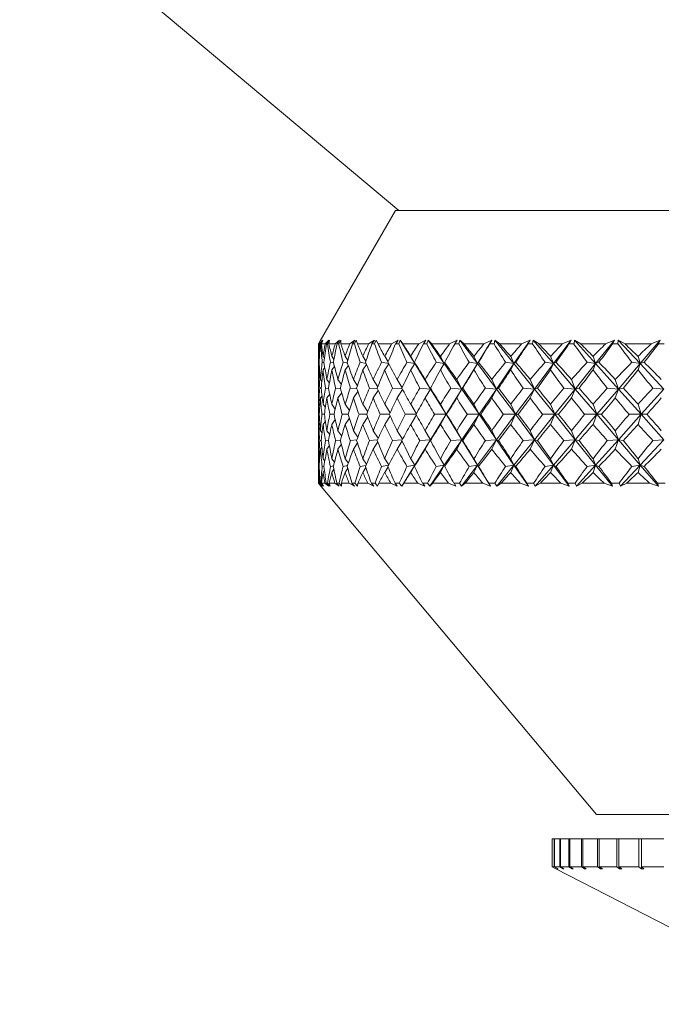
# Model space of a CAD drawing. Header units: inches. Extents: x -4.2 to 22.3, y -10.2 to 17.4.
# Tile 25 of 121: x 11.3 to 12.2, y -3.3 to -1.9. Entities that reach past the tile are written whole.
import ezdxf

# ---------------------------------------------------------------- set-up
doc = ezdxf.new("R2010")
doc.units = ezdxf.units.IN
doc.header["$MEASUREMENT"] = 0

msp = doc.modelspace()

# ---------------------------------------------------------------- linework, layer by layer
at = {"color": 7, "linetype": 'Continuous', "lineweight": 15}
for p, q in [((11.2927, -1.713), (11.8237, -2.1585)), ((11.8192, -2.1585), (11.7137, -2.3412)), ((11.8192, -2.1585), (13.1678, -2.1585)), ((11.7112, -2.3455), (11.7125, -2.3434)), ((11.7113, -2.3455), (11.7137, -2.3413)), ((11.7128, -2.3455), (11.7169, -2.34)), ((11.7136, -2.3455), (11.7169, -2.34)), ((11.7143, -2.3455), (11.7174, -2.34)), ((11.7154, -2.3455), (11.7174, -2.34)), ((11.7205, -2.3455), (11.7257, -2.34)), ((11.7224, -2.3455), (11.7257, -2.34)), ((11.7238, -2.3455), (11.7267, -2.34)), ((11.7259, -2.3455), (11.7267, -2.34)), ((11.7346, -2.3455), (11.7408, -2.34)), ((11.7374, -2.3455), (11.7408, -2.34)), ((11.7396, -2.3455), (11.7424, -2.34)), ((11.7427, -2.3455), (11.7424, -2.34)), ((11.755, -2.3455), (11.7622, -2.34)), ((11.7588, -2.3455), (11.7622, -2.34)), ((11.7617, -2.3455), (11.7642, -2.34)), ((11.7658, -2.3455), (11.7642, -2.34)), ((11.7814, -2.3455), (11.7896, -2.34)), ((11.7862, -2.3455), (11.7896, -2.34)), ((11.7898, -2.3455), (11.7921, -2.34)), ((11.7948, -2.3455), (11.7921, -2.34)), ((11.8137, -2.3455), (11.8227, -2.34)), ((11.8194, -2.3455), (11.8227, -2.34)), ((11.8237, -2.3455), (11.8258, -2.34)), ((11.8296, -2.3455), (11.8258, -2.34)), ((11.8461, -2.3729), (11.8258, -2.34)), ((11.8516, -2.3455), (11.8615, -2.34)), ((11.8582, -2.3455), (11.8615, -2.34)), ((11.8631, -2.3455), (11.8649, -2.34)), ((11.8698, -2.3455), (11.8649, -2.34)), ((11.8875, -2.3729), (11.8649, -2.34)), ((11.8949, -2.3455), (11.9054, -2.34)), ((11.9022, -2.3455), (11.9054, -2.34)), ((11.9077, -2.3455), (11.9093, -2.34)), ((11.9153, -2.3455), (11.9093, -2.34)), ((11.9339, -2.3729), (11.9093, -2.34)), ((11.9339, -2.3729), (11.9543, -2.34)), ((11.9431, -2.3455), (11.9543, -2.34)), ((11.9512, -2.3455), (11.9543, -2.34)), ((11.9572, -2.3455), (11.9585, -2.34)), ((11.9655, -2.3455), (11.9585, -2.34)), ((11.985, -2.3729), (11.9585, -2.34)), ((11.985, -2.3729), (12.0076, -2.34)), ((11.9958, -2.3455), (12.0076, -2.34)), ((12.0046, -2.3455), (12.0076, -2.34)), ((12.0112, -2.3455), (12.0122, -2.34)), ((12.0202, -2.3455), (12.0122, -2.34)), ((12.0403, -2.3729), (12.0122, -2.34)), ((12.0403, -2.3729), (12.065, -2.34)), ((12.0527, -2.3455), (12.065, -2.34)), ((12.0622, -2.3455), (12.065, -2.34)), ((12.0692, -2.3455), (12.0699, -2.34)), ((12.0788, -2.3455), (12.0699, -2.34)), ((12.0995, -2.3729), (12.0699, -2.34)), ((12.0995, -2.3729), (12.1259, -2.34)), ((12.1134, -2.3455), (12.1259, -2.34)), ((12.1233, -2.3455), (12.1259, -2.34)), ((12.1307, -2.3455), (12.1312, -2.34)), ((12.1408, -2.3455), (12.1312, -2.34)), ((12.1619, -2.3729), (12.1312, -2.34)), ((12.1619, -2.3729), (12.19, -2.34)), ((12.1772, -2.3455), (12.19, -2.34)), ((12.1876, -2.3455), (12.19, -2.34)), ((11.7112, -2.3474), (11.7112, -2.3897)), ((11.7128, -2.3455), (11.7113, -2.3455)), ((11.7143, -2.3455), (11.7136, -2.3455)), ((11.7205, -2.3455), (11.7154, -2.3455)), ((11.7238, -2.3455), (11.7224, -2.3455)), ((11.7346, -2.3455), (11.7259, -2.3455)), ((11.7396, -2.3455), (11.7374, -2.3455)), ((11.755, -2.3455), (11.7427, -2.3455)), ((11.7617, -2.3455), (11.7588, -2.3455)), ((11.7814, -2.3455), (11.7658, -2.3455)), ((11.7898, -2.3455), (11.7862, -2.3455)), ((11.8137, -2.3455), (11.7948, -2.3455)), ((11.8237, -2.3455), (11.8194, -2.3455)), ((11.8516, -2.3455), (11.8296, -2.3455)), ((11.8631, -2.3455), (11.8582, -2.3455)), ((11.8949, -2.3455), (11.8698, -2.3455)), ((11.9077, -2.3455), (11.9022, -2.3455)), ((11.9431, -2.3455), (11.9153, -2.3455)), ((11.9572, -2.3455), (11.9512, -2.3455)), ((11.9958, -2.3455), (11.9655, -2.3455)), ((12.0112, -2.3455), (12.0046, -2.3455)), ((12.0527, -2.3455), (12.0202, -2.3455)), ((12.0692, -2.3455), (12.0622, -2.3455)), ((12.1134, -2.3455), (12.0788, -2.3455)), ((12.1307, -2.3455), (12.1233, -2.3455)), ((12.1772, -2.3455), (12.1408, -2.3455)), ((12.1953, -2.3455), (12.1876, -2.3455)), ((11.7122, -2.3713), (11.7115, -2.3711)), ((11.7126, -2.3639), (11.7118, -2.3627)), ((11.7191, -2.3717), (11.7166, -2.3711)), ((11.7197, -2.3657), (11.7177, -2.3627)), ((11.7324, -2.372), (11.728, -2.3711)), ((11.7329, -2.3672), (11.73, -2.3627)), ((11.752, -2.3723), (11.7458, -2.3711)), ((11.7523, -2.3685), (11.7486, -2.3627)), ((11.7777, -2.3726), (11.7697, -2.3711)), ((11.7776, -2.3697), (11.7733, -2.3627)), ((11.8095, -2.3728), (11.7996, -2.3711)), ((11.8087, -2.3707), (11.804, -2.3627)), ((11.8461, -2.3729), (11.8352, -2.3711)), ((11.8461, -2.3729), (11.8404, -2.3627)), ((11.8461, -2.3729), (11.8456, -2.3711)), ((11.8875, -2.3729), (11.8763, -2.3711)), ((11.8875, -2.3729), (11.8822, -2.3627)), ((11.8875, -2.3729), (11.8881, -2.3711)), ((11.9339, -2.3729), (11.9225, -2.3711)), ((11.9339, -2.3729), (11.929, -2.3627)), ((11.9339, -2.3729), (11.9356, -2.3711)), ((11.985, -2.3729), (11.9734, -2.3711)), ((11.985, -2.3729), (11.9805, -2.3627)), ((11.985, -2.3729), (11.9877, -2.3711)), ((12.0403, -2.3729), (12.0287, -2.3711)), ((12.0403, -2.3729), (12.0363, -2.3627)), ((12.0403, -2.3729), (12.044, -2.3711)), ((12.0995, -2.3729), (12.0878, -2.3711)), ((12.0995, -2.3729), (12.0959, -2.3627)), ((12.0995, -2.3729), (12.1041, -2.3711)), ((12.1619, -2.3729), (12.1503, -2.3711)), ((12.1619, -2.3729), (12.1589, -2.3627)), ((12.1619, -2.3729), (12.1675, -2.3711)), ((11.7128, -2.3806), (11.7118, -2.3819)), ((11.7202, -2.3786), (11.7177, -2.3819)), ((11.7336, -2.377), (11.73, -2.3819)), ((11.7531, -2.3756), (11.7486, -2.3819)), ((11.7786, -2.3744), (11.7733, -2.3819)), ((11.8097, -2.3734), (11.804, -2.3819)), ((11.8461, -2.3729), (11.8404, -2.3819)), ((11.8681, -2.4086), (11.8461, -2.3729)), ((11.8875, -2.3729), (11.8822, -2.3819)), ((11.9119, -2.4086), (11.8875, -2.3729)), ((11.9119, -2.4086), (11.9339, -2.3729)), ((11.9339, -2.3729), (11.929, -2.3819)), ((11.9606, -2.4086), (11.9339, -2.3729)), ((11.9606, -2.4086), (11.985, -2.3729)), ((11.985, -2.3729), (11.9805, -2.3819)), ((12.0137, -2.4086), (11.985, -2.3729)), ((12.0137, -2.4086), (12.0403, -2.3729)), ((12.0403, -2.3729), (12.0363, -2.3819)), ((12.0708, -2.4086), (12.0403, -2.3729)), ((12.0708, -2.4086), (12.0995, -2.3729)), ((12.0995, -2.3729), (12.0959, -2.3819)), ((12.1314, -2.4086), (12.0995, -2.3729)), ((12.1314, -2.4086), (12.1619, -2.3729)), ((12.1619, -2.3729), (12.1589, -2.3819)), ((12.1951, -2.4086), (12.1619, -2.3729)), ((11.7114, -2.3954), (11.7113, -2.3951)), ((11.716, -2.3981), (11.714, -2.3951)), ((11.7266, -2.4004), (11.7231, -2.3951)), ((11.7433, -2.4023), (11.7385, -2.3951)), ((11.7659, -2.4039), (11.7602, -2.3951)), ((11.7943, -2.4054), (11.7879, -2.3951)), ((11.8284, -2.4068), (11.8215, -2.3951)), ((11.8681, -2.4086), (11.8606, -2.3951)), ((11.9119, -2.4086), (11.905, -2.3951)), ((11.9606, -2.4086), (11.9542, -2.3951)), ((12.0137, -2.4086), (12.0079, -2.3951)), ((12.0708, -2.4086), (12.0657, -2.3951)), ((12.1314, -2.4086), (12.127, -2.3951)), ((11.7151, -2.4076), (11.713, -2.4073)), ((11.7255, -2.4078), (11.721, -2.4073)), ((11.7422, -2.408), (11.7353, -2.4073)), ((11.7651, -2.4082), (11.7559, -2.4073)), ((11.7665, -2.412), (11.7602, -2.4211)), ((11.794, -2.4084), (11.7825, -2.4073)), ((11.795, -2.4105), (11.7879, -2.4211)), ((11.8287, -2.4085), (11.8151, -2.4073)), ((11.8291, -2.4091), (11.8215, -2.4211)), ((11.8681, -2.4086), (11.8532, -2.4073)), ((11.8681, -2.4086), (11.8606, -2.4211)), ((11.8681, -2.4086), (11.8682, -2.4073)), ((11.89, -2.444), (11.8681, -2.4086)), ((11.89, -2.444), (11.9119, -2.4086)), ((11.9119, -2.4086), (11.8966, -2.4073)), ((11.9119, -2.4086), (11.905, -2.4211)), ((11.9119, -2.4086), (11.9134, -2.4073)), ((11.9363, -2.444), (11.9119, -2.4086)), ((11.9363, -2.444), (11.9606, -2.4086)), ((11.9606, -2.4086), (11.945, -2.4073)), ((11.9606, -2.4086), (11.9542, -2.4211)), ((11.9606, -2.4086), (11.9635, -2.4073)), ((11.9871, -2.444), (11.9606, -2.4086)), ((11.9871, -2.444), (12.0137, -2.4086)), ((12.0137, -2.4086), (11.998, -2.4073)), ((12.0137, -2.4086), (12.0079, -2.4211)), ((12.0137, -2.4086), (12.018, -2.4073)), ((12.0422, -2.444), (12.0137, -2.4086)), ((12.0422, -2.444), (12.0708, -2.4086)), ((12.0708, -2.4086), (12.055, -2.4073)), ((12.0708, -2.4086), (12.0657, -2.4211)), ((12.0708, -2.4086), (12.0764, -2.4073)), ((12.1011, -2.444), (12.0708, -2.4086)), ((12.1011, -2.444), (12.1314, -2.4086)), ((12.1314, -2.4086), (12.1158, -2.4073)), ((12.1314, -2.4086), (12.127, -2.4211)), ((12.1314, -2.4086), (12.1384, -2.4073)), ((12.1633, -2.444), (12.1314, -2.4086)), ((12.1633, -2.444), (12.1951, -2.4086)), ((12.1951, -2.4086), (12.1797, -2.4073)), ((11.7115, -2.4208), (11.7113, -2.4211)), ((11.7163, -2.418), (11.714, -2.4211)), ((11.727, -2.4156), (11.7231, -2.4211)), ((11.7438, -2.4137), (11.7385, -2.4211)), ((11.7112, -2.4273), (11.7112, -2.4608)), ((11.7132, -2.4319), (11.7118, -2.4299)), ((11.721, -2.4346), (11.7177, -2.4299)), ((11.7348, -2.4368), (11.73, -2.4299)), ((11.7546, -2.4388), (11.7486, -2.4299)), ((11.7802, -2.4405), (11.7733, -2.4299)), ((11.8116, -2.442), (11.804, -2.4299)), ((11.8484, -2.4434), (11.8404, -2.4299)), ((11.89, -2.444), (11.8822, -2.4299)), ((11.9363, -2.444), (11.929, -2.4299)), ((11.9871, -2.444), (11.9805, -2.4299)), ((12.0422, -2.444), (12.0363, -2.4299)), ((12.1011, -2.444), (12.0959, -2.4299)), ((12.1633, -2.444), (12.1589, -2.4299)), ((11.7124, -2.444), (11.7114, -2.444)), ((11.7196, -2.444), (11.7161, -2.444)), ((11.721, -2.4535), (11.7177, -2.4582)), ((11.7331, -2.444), (11.7271, -2.444)), ((11.7348, -2.4513), (11.73, -2.4582)), ((11.7529, -2.444), (11.7445, -2.444)), ((11.7546, -2.4493), (11.7486, -2.4582)), ((11.7788, -2.444), (11.7681, -2.444)), ((11.7802, -2.4476), (11.7733, -2.4582)), ((11.8107, -2.444), (11.7976, -2.444)), ((11.8116, -2.446), (11.804, -2.4582)), ((11.8481, -2.444), (11.8329, -2.444)), ((11.8484, -2.4446), (11.8404, -2.4582)), ((11.8681, -2.4795), (11.89, -2.444)), ((11.89, -2.444), (11.8736, -2.444)), ((11.89, -2.444), (11.8822, -2.4582)), ((11.89, -2.444), (11.8909, -2.444)), ((11.9119, -2.4795), (11.89, -2.444)), ((11.9119, -2.4795), (11.9363, -2.444)), ((11.9363, -2.444), (11.9195, -2.444)), ((11.9363, -2.444), (11.929, -2.4582)), ((11.9363, -2.444), (11.9387, -2.444)), ((11.9606, -2.4795), (11.9363, -2.444)), ((11.9606, -2.4795), (11.9871, -2.444)), ((11.9871, -2.444), (11.9701, -2.444)), ((11.9871, -2.444), (11.9805, -2.4582)), ((11.9871, -2.444), (11.991, -2.444)), ((12.0137, -2.4795), (11.9871, -2.444)), ((12.0137, -2.4795), (12.0422, -2.444)), ((12.0422, -2.444), (12.0251, -2.444)), ((12.0422, -2.444), (12.0363, -2.4582)), ((12.0422, -2.444), (12.0476, -2.444)), ((12.0708, -2.4795), (12.0422, -2.444)), ((12.0708, -2.4795), (12.1011, -2.444)), ((12.1011, -2.444), (12.084, -2.444)), ((12.1011, -2.444), (12.0959, -2.4582)), ((12.1011, -2.444), (12.1079, -2.444)), ((12.1314, -2.4795), (12.1011, -2.444)), ((12.1314, -2.4795), (12.1633, -2.444)), ((12.1633, -2.444), (12.1464, -2.444)), ((12.1633, -2.444), (12.1589, -2.4582)), ((12.1633, -2.444), (12.1715, -2.444)), ((12.1951, -2.4795), (12.1633, -2.444)), ((11.7115, -2.4673), (11.7113, -2.4669)), ((11.7132, -2.4562), (11.7118, -2.4582)), ((11.7163, -2.4701), (11.714, -2.4669)), ((11.727, -2.4724), (11.7231, -2.4669)), ((11.7438, -2.4744), (11.7385, -2.4669)), ((11.7665, -2.4761), (11.7602, -2.4669)), ((11.795, -2.4776), (11.7879, -2.4669)), ((11.8291, -2.479), (11.8215, -2.4669)), ((11.8681, -2.4795), (11.8606, -2.4669)), ((11.9119, -2.4795), (11.905, -2.4669)), ((11.9606, -2.4795), (11.9542, -2.4669)), ((12.0137, -2.4795), (12.0079, -2.4669)), ((12.0708, -2.4795), (12.0657, -2.4669)), ((12.1314, -2.4795), (12.127, -2.4669)), ((11.7151, -2.4805), (11.713, -2.4807)), ((11.7255, -2.4802), (11.721, -2.4807)), ((11.7422, -2.48), (11.7353, -2.4807)), ((11.7651, -2.4799), (11.7559, -2.4807)), ((11.794, -2.4797), (11.7825, -2.4807)), ((11.8287, -2.4796), (11.8151, -2.4807)), ((11.8284, -2.4813), (11.8215, -2.4929)), ((11.8461, -2.5151), (11.8681, -2.4795)), ((11.8681, -2.4795), (11.8532, -2.4807)), ((11.8681, -2.4795), (11.8606, -2.4929)), ((11.8681, -2.4795), (11.8682, -2.4807)), ((11.8875, -2.5151), (11.9119, -2.4795)), ((11.9119, -2.4795), (11.8966, -2.4807)), ((11.9119, -2.4795), (11.905, -2.4929)), ((11.9119, -2.4795), (11.9134, -2.4807)), ((11.9339, -2.5151), (11.9119, -2.4795)), ((11.9339, -2.5151), (11.9606, -2.4795)), ((11.9606, -2.4795), (11.945, -2.4807)), ((11.9606, -2.4795), (11.9542, -2.4929)), ((11.9606, -2.4795), (11.9635, -2.4807)), ((11.985, -2.5151), (11.9606, -2.4795)), ((11.985, -2.5151), (12.0137, -2.4795)), ((12.0137, -2.4795), (11.998, -2.4807)), ((12.0137, -2.4795), (12.0079, -2.4929)), ((12.0137, -2.4795), (12.018, -2.4807)), ((12.0403, -2.5151), (12.0137, -2.4795)), ((12.0403, -2.5151), (12.0708, -2.4795)), ((12.0708, -2.4795), (12.055, -2.4807)), ((12.0708, -2.4795), (12.0657, -2.4929)), ((12.0708, -2.4795), (12.0764, -2.4807)), ((12.0995, -2.5151), (12.0708, -2.4795)), ((12.0995, -2.5151), (12.1314, -2.4795)), ((12.1314, -2.4795), (12.1158, -2.4807)), ((12.1314, -2.4795), (12.127, -2.4929)), ((12.1314, -2.4795), (12.1384, -2.4807)), ((12.1619, -2.5151), (12.1314, -2.4795)), ((12.1619, -2.5151), (12.1951, -2.4795)), ((12.1951, -2.4795), (12.1797, -2.4807)), ((11.7114, -2.4927), (11.7113, -2.4929)), ((11.716, -2.49), (11.714, -2.4929)), ((11.7266, -2.4877), (11.7231, -2.4929)), ((11.7433, -2.4858), (11.7385, -2.4929)), ((11.7659, -2.4841), (11.7602, -2.4929)), ((11.7943, -2.4827), (11.7879, -2.4929)), ((11.7112, -2.4984), (11.7112, -2.5405)), ((11.7128, -2.5075), (11.7118, -2.5062)), ((11.7202, -2.5095), (11.7177, -2.5062)), ((11.7336, -2.5111), (11.73, -2.5062)), ((11.7531, -2.5124), (11.7486, -2.5062)), ((11.7786, -2.5136), (11.7733, -2.5062)), ((11.8097, -2.5147), (11.804, -2.5062)), ((11.8461, -2.5151), (11.8404, -2.5062)), ((11.8875, -2.5151), (11.8822, -2.5062)), ((11.9339, -2.5151), (11.929, -2.5062)), ((11.985, -2.5151), (11.9805, -2.5062)), ((12.0403, -2.5151), (12.0363, -2.5062)), ((12.0995, -2.5151), (12.0959, -2.5062)), ((12.1619, -2.5151), (12.1589, -2.5062)), ((11.7122, -2.5168), (11.7115, -2.517)), ((11.7191, -2.5164), (11.7166, -2.517)), ((11.7197, -2.5224), (11.7177, -2.5253)), ((11.7324, -2.516), (11.728, -2.517)), ((11.7329, -2.5209), (11.73, -2.5253)), ((11.752, -2.5157), (11.7458, -2.517)), ((11.7523, -2.5196), (11.7486, -2.5253)), ((11.7777, -2.5155), (11.7697, -2.517)), ((11.7776, -2.5184), (11.7733, -2.5253)), ((11.8095, -2.5152), (11.7996, -2.517)), ((11.8087, -2.5174), (11.804, -2.5253)), ((11.8278, -2.5448), (11.8461, -2.5151)), ((11.8461, -2.5151), (11.8352, -2.517)), ((11.8461, -2.5151), (11.8404, -2.5253)), ((11.8461, -2.5151), (11.8456, -2.517)), ((11.8672, -2.5448), (11.8875, -2.5151)), ((11.8875, -2.5151), (11.8763, -2.517)), ((11.8875, -2.5151), (11.8822, -2.5253)), ((11.8875, -2.5151), (11.8881, -2.517)), ((11.9117, -2.5448), (11.9339, -2.5151)), ((11.9339, -2.5151), (11.9225, -2.517)), ((11.9339, -2.5151), (11.929, -2.5253)), ((11.9339, -2.5151), (11.9356, -2.517)), ((11.9523, -2.5448), (11.9339, -2.5151)), ((11.9611, -2.5448), (11.985, -2.5151)), ((11.985, -2.5151), (11.9734, -2.517)), ((11.985, -2.5151), (11.9805, -2.5253)), ((11.985, -2.5151), (11.9877, -2.517)), ((12.0054, -2.5448), (11.985, -2.5151)), ((12.015, -2.5448), (12.0403, -2.5151)), ((12.0403, -2.5151), (12.0287, -2.517)), ((12.0403, -2.5151), (12.0363, -2.5253)), ((12.0403, -2.5151), (12.044, -2.517)), ((12.0626, -2.5448), (12.0403, -2.5151)), ((12.0728, -2.5448), (12.0995, -2.5151)), ((12.0995, -2.5151), (12.0878, -2.517)), ((12.0995, -2.5151), (12.0959, -2.5253)), ((12.0995, -2.5151), (12.1041, -2.517)), ((12.1233, -2.5448), (12.0995, -2.5151)), ((12.1342, -2.5448), (12.1619, -2.5151)), ((12.1619, -2.5151), (12.1503, -2.517)), ((12.1619, -2.5151), (12.1589, -2.5253)), ((12.1619, -2.5151), (12.1675, -2.517)), ((12.1873, -2.5448), (12.1619, -2.5151)), ((11.7126, -2.5242), (11.7118, -2.5253)), ((11.7112, -2.5405), (11.7149, -2.545)), ((11.7112, -2.5405), (11.7148, -2.5448)), ((11.7113, -2.5405), (11.7148, -2.5448)), ((11.7127, -2.5405), (11.7113, -2.5405)), ((11.7127, -2.5405), (11.7171, -2.5448)), ((11.7135, -2.5405), (11.7171, -2.5448)), ((11.7145, -2.5405), (11.7135, -2.5405)), ((11.7145, -2.5405), (11.7181, -2.5448)), ((11.7149, -2.545), (12.1006, -3.0045)), ((11.7156, -2.5405), (11.7181, -2.5448)), ((11.7202, -2.5405), (11.7156, -2.5405)), ((11.7202, -2.5405), (11.7256, -2.5448)), ((11.7221, -2.5405), (11.7256, -2.5448)), ((11.7241, -2.5405), (11.7221, -2.5405)), ((11.7241, -2.5405), (11.7277, -2.5448)), ((11.7264, -2.5405), (11.7277, -2.5448)), ((11.734, -2.5405), (11.7264, -2.5405)), ((11.734, -2.5405), (11.7404, -2.5448)), ((11.737, -2.5405), (11.7404, -2.5448)), ((11.7401, -2.5405), (11.737, -2.5405)), ((11.7401, -2.5405), (11.7436, -2.5448)), ((11.7434, -2.5405), (11.7436, -2.5448)), ((11.7542, -2.5405), (11.7434, -2.5405)), ((11.7542, -2.5405), (11.7615, -2.5448)), ((11.7582, -2.5405), (11.7615, -2.5448)), ((11.7623, -2.5405), (11.7582, -2.5405)), ((11.7623, -2.5405), (11.7657, -2.5448)), ((11.7666, -2.5405), (11.7657, -2.5448)), ((11.7804, -2.5405), (11.7666, -2.5405)), ((11.7804, -2.5405), (11.7886, -2.5448)), ((11.7854, -2.5405), (11.7886, -2.5448)), ((11.7905, -2.5405), (11.7854, -2.5405)), ((11.7905, -2.5405), (11.7939, -2.5448)), ((11.7959, -2.5405), (11.7939, -2.5448)), ((11.8125, -2.5405), (11.7959, -2.5405)), ((11.8125, -2.5405), (11.8215, -2.5448)), ((11.8185, -2.5405), (11.8215, -2.5448)), ((11.8245, -2.5405), (11.8185, -2.5405)), ((11.8245, -2.5405), (11.8278, -2.5448)), ((11.8308, -2.5405), (11.8278, -2.5448)), ((11.8503, -2.5405), (11.8308, -2.5405)), ((11.8503, -2.5405), (11.86, -2.5448)), ((11.8572, -2.5405), (11.86, -2.5448)), ((11.8641, -2.5405), (11.8572, -2.5405)), ((11.8641, -2.5405), (11.8672, -2.5448)), ((11.8713, -2.5405), (11.8672, -2.5448)), ((11.8933, -2.5405), (11.8713, -2.5405)), ((11.8933, -2.5405), (11.9037, -2.5448)), ((11.9011, -2.5405), (11.9037, -2.5448)), ((11.9089, -2.5405), (11.9011, -2.5405)), ((11.9089, -2.5405), (11.9117, -2.5448)), ((11.9169, -2.5405), (11.9117, -2.5448)), ((11.9414, -2.5405), (11.9169, -2.5405)), ((11.9414, -2.5405), (11.9523, -2.5448)), ((11.9499, -2.5405), (11.9523, -2.5448)), ((11.9585, -2.5405), (11.9499, -2.5405)), ((11.9585, -2.5405), (11.9611, -2.5448)), ((11.9673, -2.5405), (11.9611, -2.5448)), ((11.994, -2.5405), (11.9673, -2.5405)), ((11.994, -2.5405), (12.0054, -2.5448)), ((12.0033, -2.5405), (12.0054, -2.5448)), ((12.0125, -2.5405), (12.0033, -2.5405)), ((12.0125, -2.5405), (12.015, -2.5448)), ((12.0221, -2.5405), (12.015, -2.5448)), ((12.0508, -2.5405), (12.0221, -2.5405)), ((12.0508, -2.5405), (12.0626, -2.5448)), ((12.0607, -2.5405), (12.0626, -2.5448)), ((12.0706, -2.5405), (12.0607, -2.5405)), ((12.0706, -2.5405), (12.0728, -2.5448)), ((12.0808, -2.5405), (12.0728, -2.5448)), ((12.1113, -2.5405), (12.0808, -2.5405)), ((12.1113, -2.5405), (12.1233, -2.5448)), ((12.1218, -2.5405), (12.1233, -2.5448)), ((12.1322, -2.5405), (12.1218, -2.5405)), ((12.1322, -2.5405), (12.1342, -2.5448)), ((12.143, -2.5405), (12.1342, -2.5448)), ((12.175, -2.5405), (12.143, -2.5405)), ((12.175, -2.5405), (12.1873, -2.5448)), ((12.186, -2.5405), (12.1873, -2.5448)), ((12.1969, -2.5405), (12.186, -2.5405)), ((12.1006, -3.0045), (12.9219, -3.0045)), ((12.0387, -3.0385), (12.0387, -3.0779)), ((12.0387, -3.0385), (12.0388, -3.0385)), ((12.0388, -3.0385), (12.0388, -3.0779)), ((12.0388, -3.0385), (12.0413, -3.0385)), ((12.0413, -3.0385), (12.0413, -3.0779)), ((12.0413, -3.0385), (12.0419, -3.0385)), ((12.0419, -3.0385), (12.0419, -3.0779)), ((12.0419, -3.0385), (12.0491, -3.0385)), ((12.0491, -3.0385), (12.0491, -3.0779)), ((12.0491, -3.0385), (12.0501, -3.0385)), ((12.0501, -3.0385), (12.0501, -3.0779)), ((12.0501, -3.0385), (12.0619, -3.0385)), ((12.0619, -3.0385), (12.0619, -3.0779)), ((12.0619, -3.0385), (12.0634, -3.0385)), ((12.0634, -3.0385), (12.0634, -3.0779)), ((12.0634, -3.0385), (12.0796, -3.0385)), ((12.0796, -3.0385), (12.0796, -3.0779)), ((12.0796, -3.0385), (12.0816, -3.0385)), ((12.0816, -3.0385), (12.0816, -3.0779)), ((12.0816, -3.0385), (12.102, -3.0385)), ((12.102, -3.0385), (12.102, -3.0779)), ((12.102, -3.0385), (12.1046, -3.0385)), ((12.1046, -3.0385), (12.1046, -3.0779)), ((12.1046, -3.0385), (12.129, -3.0385)), ((12.129, -3.0385), (12.129, -3.0779)), ((12.129, -3.0385), (12.1319, -3.0385)), ((12.1319, -3.0385), (12.1319, -3.0779)), ((12.1319, -3.0385), (12.1601, -3.0385)), ((12.1601, -3.0385), (12.1601, -3.0779)), ((12.1601, -3.0385), (12.1635, -3.0385)), ((12.1635, -3.0385), (12.1635, -3.0779)), ((12.1635, -3.0385), (12.1951, -3.0385)), ((12.0437, -3.0805), (12.0387, -3.0779)), ((12.0388, -3.0779), (12.0437, -3.0805)), ((12.0388, -3.0779), (12.0413, -3.0779)), ((12.0463, -3.0805), (12.0413, -3.0779)), ((12.0419, -3.0779), (12.0468, -3.0805)), ((12.0419, -3.0779), (12.0491, -3.0779)), ((12.0437, -3.0805), (12.4127, -3.2702)), ((12.0463, -3.0802), (12.0463, -3.0805)), ((12.0463, -3.0805), (12.0468, -3.0805)), ((12.0539, -3.0805), (12.0491, -3.0779)), ((12.0501, -3.0779), (12.055, -3.0805)), ((12.0501, -3.0779), (12.0619, -3.0779)), ((12.0539, -3.0799), (12.0539, -3.0805)), ((12.0539, -3.0805), (12.055, -3.0805)), ((12.0666, -3.0805), (12.0619, -3.0779)), ((12.0634, -3.0779), (12.0682, -3.0805)), ((12.0634, -3.0779), (12.0796, -3.0779)), ((12.0666, -3.0796), (12.0666, -3.0805)), ((12.0666, -3.0805), (12.0682, -3.0805)), ((12.0841, -3.0805), (12.0796, -3.0779)), ((12.0816, -3.0779), (12.0862, -3.0805)), ((12.0816, -3.0779), (12.102, -3.0779)), ((12.0841, -3.0793), (12.0841, -3.0805)), ((12.0841, -3.0805), (12.0862, -3.0805)), ((12.1064, -3.0805), (12.102, -3.0779)), ((12.1046, -3.0779), (12.1089, -3.0805)), ((12.1046, -3.0779), (12.129, -3.0779)), ((12.1064, -3.079), (12.1064, -3.0805)), ((12.1064, -3.0805), (12.1089, -3.0805)), ((12.133, -3.0805), (12.129, -3.0779)), ((12.1319, -3.0779), (12.136, -3.0805)), ((12.1319, -3.0779), (12.1601, -3.0779)), ((12.133, -3.0786), (12.133, -3.0805)), ((12.133, -3.0805), (12.136, -3.0805)), ((12.1638, -3.0805), (12.1601, -3.0779)), ((12.1635, -3.0779), (12.1672, -3.0805)), ((12.1635, -3.0779), (12.1951, -3.0779)), ((12.1638, -3.0781), (12.1638, -3.0805)), ((12.1638, -3.0805), (12.1672, -3.0805))]:
    msp.add_line(p, q, dxfattribs=at)
for centre, major_axis, ratio, start_param, end_param in [((12.5112, -1.3268), (0.6662, 1.3688), 0.32354, 2.552955, 2.58062), ((12.5112, -3.5613), (-0.7448, 1.3766), 0.212214, 0.386108, 0.411411), ((12.5112, -3.5613), (-0.7256, 1.3742), 0.24512, 0.371698, 0.397001), ((12.5112, -1.3268), (0.6936, 1.3709), 0.290758, 2.542823, 2.570488), ((12.5112, -1.3268), (0.6283, 1.3668), 0.362344, 2.561796, 2.589461), ((12.5112, -3.5613), (-0.7636, 1.3793), 0.172996, 0.40494, 0.430242), ((12.5112, -3.5613), (-0.6985, 1.3713), 0.284394, 0.356559, 0.381861), ((12.5112, -1.3268), (0.7216, 1.3737), 0.251494, 2.528095, 2.55576), ((12.5112, -1.3268), (0.5838, 1.3658), 0.400474, 2.566299, 2.593964), ((12.5112, -3.5613), (-0.7783, 1.3817), 0.133874, 0.425148, 0.450451), ((12.5112, -3.5613), (-0.6662, 1.3688), 0.32354, 0.344218, 0.369521), ((12.5112, -1.3268), (0.7448, 1.3766), 0.212214, 2.511065, 2.53873), ((12.5112, -1.3268), (0.5319, 1.366), 0.437435, 2.565487, 2.593152), ((12.5112, -3.5613), (-0.7892, 1.3836), 0.094852, 0.44637, 0.471673), ((12.5112, -3.5613), (-0.6283, 1.3668), 0.362344, 0.335377, 0.36068), ((12.5112, -1.3268), (0.7636, 1.3793), 0.172996, 2.492233, 2.519899), ((12.5112, -1.3268), (0.4716, 1.3676), 0.472516, 2.558277, 2.585942), ((12.5112, -3.5613), (-0.7962, 1.3849), 0.055913, 0.468282, 0.493585), ((12.5112, -3.5613), (-0.5838, 1.3658), 0.400474, 0.330874, 0.356177), ((12.5112, -1.3268), (0.7783, 1.3817), 0.133874, 2.472025, 2.49969), ((12.5112, -1.3268), (0.4017, 1.3707), 0.504738, 2.543593, 2.571258), ((12.5112, -3.5613), (-0.7997, 1.3856), 0.017027, 0.490591, 0.515893), ((12.5112, -3.5613), (-0.5319, 1.366), 0.437435, 0.331686, 0.356989), ((12.5112, -1.3268), (0.7892, 1.3836), 0.094852, 2.450803, 2.478468), ((12.5112, -1.3268), (0.3213, 1.375), 0.532829, 2.520614, 2.548279), ((12.5112, -3.5613), (-0.7994, 1.3855), 0.021841, 5.744864, 5.770166), ((12.5112, -3.5613), (-0.4716, 1.3676), 0.472516, 0.338896, 0.364199), ((12.5112, -1.3268), (0.7962, 1.3849), 0.055913, 2.428891, 2.456556), ((12.5112, -1.3268), (0.2304, 1.3797), 0.555268, 2.489198, 2.516863), ((12.5112, -3.5613), (-0.7956, 1.3848), 0.060732, 5.722589, 5.747891), ((12.5112, -3.5613), (-0.4017, 1.3707), 0.504738, 0.35358, 0.378883), ((12.5112, -1.3268), (0.7997, 1.3856), 0.017027, 2.406582, 2.434247), ((12.5112, -1.3268), (0.1302, 1.3836), 0.570469, 2.4504, 2.478065), ((12.5112, -3.5613), (-0.788, 1.3834), 0.09968, 5.700746, 5.726049), ((12.5112, -3.5613), (-0.3213, 1.375), 0.532829, 0.376559, 0.401861), ((12.5112, -1.3268), (0.7994, 1.3855), 0.021841, 3.871366, 3.899031), ((12.5112, -1.3268), (0.0241, 1.3856), 0.577117, 2.406807, 2.434472), ((12.5112, -3.5613), (-0.7767, 1.3814), 0.138714, 5.679632, 5.704934), ((12.5112, -3.5613), (-0.2304, 1.3797), 0.555268, 0.407975, 0.433277), ((12.5112, -1.3268), (0.7956, 1.3848), 0.060732, 3.893641, 3.921306), ((12.5112, -1.3268), (-0.0832, 1.3848), 0.574565, 2.36227, 2.389935), ((12.5112, -3.5613), (-0.7615, 1.379), 0.177848, 5.659573, 5.684875), ((12.5112, -3.5613), (-0.1302, 1.3836), 0.570469, 0.446773, 0.472076), ((12.5112, -1.3268), (0.788, 1.3834), 0.09968, 3.915484, 3.943149), ((12.5112, -1.3268), (-0.1865, 1.3817), 0.563067, 2.320911, 2.348576), ((12.5112, -3.5613), (-0.7421, 1.3762), 0.217076, 5.64094, 5.666242), ((12.5112, -3.5613), (-0.0241, 1.3856), 0.577117, 0.490366, 0.515668), ((12.5112, -1.3268), (0.7767, 1.3814), 0.138714, 3.936598, 3.964263), ((12.5112, -1.3268), (-0.2818, 1.3771), 0.543684, 2.285967, 2.313632), ((12.5112, -3.5613), (-0.7184, 1.3733), 0.256359, 5.624166, 5.649468), ((12.5112, -3.5613), (0.0832, 1.3848), 0.574565, 0.534903, 0.560206), ((12.5112, -1.3268), (0.7615, 1.379), 0.177848, 3.956657, 3.984322), ((12.5112, -3.5613), (-0.7256, 1.3742), 0.24512, 0.408933, 0.441881), ((12.5112, -3.5613), (-0.7448, 1.3766), 0.212214, 0.423343, 0.45629), ((12.5112, -3.5613), (-0.6985, 1.3713), 0.284394, 0.393794, 0.426741), ((12.5112, -3.5613), (-0.7636, 1.3793), 0.172996, 0.442175, 0.475122), ((12.5112, -3.5613), (-0.6662, 1.3688), 0.32354, 0.381453, 0.414401), ((12.5112, -3.5613), (-0.7783, 1.3817), 0.133874, 0.462383, 0.495331), ((12.5112, -3.5613), (-0.6283, 1.3668), 0.362344, 0.372612, 0.40556), ((12.5112, -3.5613), (-0.7892, 1.3836), 0.094852, 0.483605, 0.516552), ((12.5112, -3.5613), (-0.5838, 1.3658), 0.400474, 0.368109, 0.401057), ((12.5112, -3.5613), (-0.7962, 1.3849), 0.055913, 0.505517, 0.538464), ((12.5112, -3.5613), (-0.5319, 1.366), 0.437435, 0.368921, 0.401868), ((12.5112, -3.5613), (-0.7997, 1.3856), 0.017027, 0.527826, 0.560773), ((12.5112, -3.5613), (-0.4716, 1.3676), 0.472516, 0.376131, 0.409079), ((12.5112, -3.5613), (-0.7994, 1.3855), 0.021841, 5.699984, 5.732931), ((12.5112, -3.5613), (-0.4017, 1.3707), 0.504738, 0.390815, 0.423763), ((12.5112, -3.5613), (-0.7956, 1.3848), 0.060732, 5.677709, 5.710656), ((12.5112, -3.5613), (-0.3213, 1.375), 0.532829, 0.413794, 0.446741), ((12.5112, -3.5613), (-0.788, 1.3834), 0.09968, 5.655866, 5.688814), ((12.5112, -3.5613), (-0.2304, 1.3797), 0.555268, 0.44521, 0.478157), ((12.5112, -3.5613), (-0.7767, 1.3814), 0.138714, 5.634752, 5.667699), ((12.5112, -3.5613), (-0.1302, 1.3836), 0.570469, 0.484008, 0.516956), ((12.5112, -3.5613), (-0.7615, 1.379), 0.177848, 5.614693, 5.64764), ((12.5112, -3.5613), (-0.0241, 1.3856), 0.577117, 0.527601, 0.560548), ((12.5112, -3.5613), (-0.7421, 1.3762), 0.217076, 5.59606, 5.629007), ((12.5112, -3.5613), (0.0832, 1.3848), 0.574565, 0.572138, 0.605085), ((12.5112, -3.5613), (-0.7184, 1.3733), 0.256359, 5.579286, 5.612233), ((12.5112, -1.3268), (0.6936, 1.3709), 0.290758, 2.582421, 2.611213), ((12.5112, -1.3268), (0.6662, 1.3688), 0.32354, 2.592552, 2.621344), ((12.5112, -1.3268), (0.7216, 1.3737), 0.251494, 2.567693, 2.596485), ((12.5112, -1.3268), (0.6283, 1.3668), 0.362344, 2.601393, 2.630185), ((12.5112, -1.3268), (0.7448, 1.3766), 0.212214, 2.550663, 2.579455), ((12.5112, -1.3268), (0.5838, 1.3658), 0.400474, 2.605896, 2.634689), ((12.5112, -1.3268), (0.7636, 1.3793), 0.172996, 2.531831, 2.560623), ((12.5112, -1.3268), (0.5319, 1.366), 0.437435, 2.605085, 2.633877), ((12.5112, -1.3268), (0.7783, 1.3817), 0.133874, 2.511622, 2.540414), ((12.5112, -1.3268), (0.4716, 1.3676), 0.472516, 2.597874, 2.626666), ((12.5112, -1.3268), (0.7892, 1.3836), 0.094852, 2.490401, 2.519193), ((12.5112, -1.3268), (0.4017, 1.3707), 0.504738, 2.58319, 2.611982), ((12.5112, -1.3268), (0.7962, 1.3849), 0.055913, 2.468489, 2.497281), ((12.5112, -1.3268), (0.3213, 1.375), 0.532829, 2.560212, 2.589004), ((12.5112, -1.3268), (0.7997, 1.3856), 0.017027, 2.44618, 2.474972), ((12.5112, -1.3268), (0.2304, 1.3797), 0.555268, 2.528796, 2.557588), ((12.5112, -1.3268), (0.7994, 1.3855), 0.021841, 3.830641, 3.859434), ((12.5112, -1.3268), (0.1302, 1.3836), 0.570469, 2.489997, 2.518789), ((12.5112, -1.3268), (0.7956, 1.3848), 0.060732, 3.852916, 3.881709), ((12.5112, -1.3268), (0.0241, 1.3856), 0.577117, 2.446405, 2.475197), ((12.5112, -1.3268), (0.788, 1.3834), 0.09968, 3.874759, 3.903551), ((12.5112, -1.3268), (-0.0832, 1.3848), 0.574565, 2.401867, 2.43066), ((12.5112, -1.3268), (0.7767, 1.3814), 0.138714, 3.895874, 3.924666), ((12.5112, -1.3268), (-0.1865, 1.3817), 0.563067, 2.360509, 2.389301), ((12.5112, -1.3268), (0.7615, 1.379), 0.177848, 3.915933, 3.944725), ((12.5112, -1.3268), (-0.2818, 1.3771), 0.543684, 2.325564, 2.354356), ((12.5112, -3.5613), (-0.7216, 1.3737), 0.251494, 0.455348, 0.48414), ((12.5112, -3.5613), (-0.6985, 1.3713), 0.284394, 0.442829, 0.471621), ((12.5112, -3.5613), (-0.7448, 1.3766), 0.212214, 0.472378, 0.50117), ((12.5112, -3.5613), (-0.6662, 1.3688), 0.32354, 0.430488, 0.459281), ((12.5112, -3.5613), (-0.7636, 1.3793), 0.172996, 0.49121, 0.520002), ((12.5112, -3.5613), (-0.6283, 1.3668), 0.362344, 0.421648, 0.45044), ((12.5112, -3.5613), (-0.7783, 1.3817), 0.133874, 0.511419, 0.540211), ((12.5112, -3.5613), (-0.5838, 1.3658), 0.400474, 0.417144, 0.445936), ((12.5112, -3.5613), (-0.7892, 1.3836), 0.094852, 0.53264, 0.561432), ((12.5112, -3.5613), (-0.5319, 1.366), 0.437435, 0.417956, 0.446748), ((12.5112, -3.5613), (-0.7962, 1.3849), 0.055913, 0.554552, 0.583344), ((12.5112, -3.5613), (-0.4716, 1.3676), 0.472516, 0.425166, 0.453959), ((12.5112, -3.5613), (-0.7997, 1.3856), 0.017027, 0.576861, 0.605653), ((12.5112, -3.5613), (-0.4017, 1.3707), 0.504738, 0.439851, 0.468643), ((12.5112, -3.5613), (-0.7994, 1.3855), 0.021841, 5.655104, 5.683896), ((12.5112, -3.5613), (-0.3213, 1.375), 0.532829, 0.462829, 0.491621), ((12.5112, -3.5613), (-0.7956, 1.3848), 0.060732, 5.632829, 5.661621), ((12.5112, -3.5613), (-0.2304, 1.3797), 0.555268, 0.494245, 0.523037), ((12.5112, -3.5613), (-0.788, 1.3834), 0.09968, 5.610986, 5.639779), ((12.5112, -3.5613), (-0.1302, 1.3836), 0.570469, 0.533043, 0.561836), ((12.5112, -3.5613), (-0.7767, 1.3814), 0.138714, 5.589872, 5.618664), ((12.5112, -3.5613), (-0.0241, 1.3856), 0.577117, 0.576636, 0.605428), ((12.5112, -3.5613), (-0.7615, 1.379), 0.177848, 5.569813, 5.598605), ((12.5112, -3.5613), (0.0832, 1.3848), 0.574565, 0.621173, 0.649965), ((12.5112, -3.5613), (-0.7421, 1.3762), 0.217076, 5.55118, 5.579972), ((12.5112, -3.5613), (0.1865, 1.3817), 0.563067, 0.662532, 0.691324), ((12.5112, -1.3268), (0.6985, 1.3713), 0.284394, 2.625091, 2.652508), ((12.5112, -1.3268), (0.7216, 1.3737), 0.251494, 2.612573, 2.63999), ((12.5112, -1.3268), (0.6662, 1.3688), 0.32354, 2.637432, 2.664849), ((12.5112, -1.3268), (0.7448, 1.3766), 0.212214, 2.595542, 2.622959), ((12.5112, -1.3268), (0.6283, 1.3668), 0.362344, 2.646273, 2.67369), ((12.5112, -1.3268), (0.7636, 1.3793), 0.172996, 2.576711, 2.604128), ((12.5112, -1.3268), (0.5838, 1.3658), 0.400474, 2.650776, 2.678193), ((12.5112, -1.3268), (0.7783, 1.3817), 0.133874, 2.556502, 2.583919), ((12.5112, -1.3268), (0.5319, 1.366), 0.437435, 2.649964, 2.677381), ((12.5112, -1.3268), (0.7892, 1.3836), 0.094852, 2.53528, 2.562697), ((12.5112, -1.3268), (0.4716, 1.3676), 0.472516, 2.642754, 2.670171), ((12.5112, -1.3268), (0.7962, 1.3849), 0.055913, 2.513368, 2.540785), ((12.5112, -1.3268), (0.4017, 1.3707), 0.504738, 2.62807, 2.655487), ((12.5112, -1.3268), (0.7997, 1.3856), 0.017027, 2.49106, 2.518477), ((12.5112, -1.3268), (0.3213, 1.375), 0.532829, 2.605092, 2.632509), ((12.5112, -1.3268), (0.7994, 1.3855), 0.021841, 3.787137, 3.814554), ((12.5112, -1.3268), (0.2304, 1.3797), 0.555268, 2.573676, 2.601093), ((12.5112, -1.3268), (0.7956, 1.3848), 0.060732, 3.809412, 3.836829), ((12.5112, -1.3268), (0.1302, 1.3836), 0.570469, 2.534877, 2.562294), ((12.5112, -1.3268), (0.788, 1.3834), 0.09968, 3.831255, 3.858672), ((12.5112, -1.3268), (0.0241, 1.3856), 0.577117, 2.491285, 2.518702), ((12.5112, -1.3268), (0.7767, 1.3814), 0.138714, 3.852369, 3.879786), ((12.5112, -1.3268), (-0.0832, 1.3848), 0.574565, 2.446747, 2.474164), ((12.5112, -1.3268), (0.7615, 1.379), 0.177848, 3.872428, 3.899845), ((12.5112, -1.3268), (-0.1865, 1.3817), 0.563067, 2.405389, 2.432806), ((12.5112, -1.3268), (0.7421, 1.3762), 0.217076, 3.891061, 3.918478), ((12.5112, -3.5613), (-0.6985, 1.3713), 0.284394, 0.489084, 0.516501), ((12.5112, -3.5613), (-0.7216, 1.3737), 0.251494, 0.501603, 0.52902), ((12.5112, -3.5613), (-0.6662, 1.3688), 0.32354, 0.476744, 0.50416), ((12.5112, -3.5613), (-0.7448, 1.3766), 0.212214, 0.518633, 0.54605), ((12.5112, -3.5613), (-0.6283, 1.3668), 0.362344, 0.467903, 0.49532), ((12.5112, -3.5613), (-0.7636, 1.3793), 0.172996, 0.537465, 0.564882), ((12.5112, -3.5613), (-0.5838, 1.3658), 0.400474, 0.463399, 0.490816), ((12.5112, -3.5613), (-0.7783, 1.3817), 0.133874, 0.557674, 0.585091), ((12.5112, -3.5613), (-0.5319, 1.366), 0.437435, 0.464211, 0.491628), ((12.5112, -3.5613), (-0.7892, 1.3836), 0.094852, 0.578895, 0.606312), ((12.5112, -3.5613), (-0.4716, 1.3676), 0.472516, 0.471421, 0.498838), ((12.5112, -3.5613), (-0.7962, 1.3849), 0.055913, 0.600807, 0.628224), ((12.5112, -3.5613), (-0.4017, 1.3707), 0.504738, 0.486106, 0.513523), ((12.5112, -3.5613), (-0.7997, 1.3856), 0.017027, 0.623116, 0.650533), ((12.5112, -3.5613), (-0.3213, 1.375), 0.532829, 0.509084, 0.536501), ((12.5112, -3.5613), (-0.7994, 1.3855), 0.021841, 5.610224, 5.637641), ((12.5112, -3.5613), (-0.2304, 1.3797), 0.555268, 0.5405, 0.567917), ((12.5112, -3.5613), (-0.7956, 1.3848), 0.060732, 5.587949, 5.615366), ((12.5112, -3.5613), (-0.1302, 1.3836), 0.570469, 0.579298, 0.606715), ((12.5112, -3.5613), (-0.788, 1.3834), 0.09968, 5.566106, 5.593523), ((12.5112, -3.5613), (-0.0241, 1.3856), 0.577117, 0.622891, 0.650308), ((12.5112, -3.5613), (-0.7767, 1.3814), 0.138714, 5.544992, 5.572409), ((12.5112, -3.5613), (0.0832, 1.3848), 0.574565, 0.667428, 0.694845), ((12.5112, -3.5613), (-0.7615, 1.379), 0.177848, 5.524933, 5.55235), ((12.5112, -3.5613), (0.1865, 1.3817), 0.563067, 0.708787, 0.736204), ((12.5112, -3.5613), (-0.7421, 1.3762), 0.217076, 5.5063, 5.533717), ((12.5112, -1.3268), (0.7216, 1.3737), 0.251494, 2.657453, 2.686245), ((12.5112, -1.3268), (0.6985, 1.3713), 0.284394, 2.669971, 2.698764), ((12.5112, -1.3268), (0.7448, 1.3766), 0.212214, 2.640422, 2.669214), ((12.5112, -1.3268), (0.6662, 1.3688), 0.32354, 2.682312, 2.711104), ((12.5112, -1.3268), (0.7636, 1.3793), 0.172996, 2.621591, 2.650383), ((12.5112, -1.3268), (0.6283, 1.3668), 0.362344, 2.691153, 2.719945), ((12.5112, -1.3268), (0.7783, 1.3817), 0.133874, 2.601382, 2.630174), ((12.5112, -1.3268), (0.5838, 1.3658), 0.400474, 2.695656, 2.724448), ((12.5112, -1.3268), (0.7892, 1.3836), 0.094852, 2.58016, 2.608952), ((12.5112, -1.3268), (0.5319, 1.366), 0.437435, 2.694844, 2.723637), ((12.5112, -1.3268), (0.7962, 1.3849), 0.055913, 2.558248, 2.587041), ((12.5112, -1.3268), (0.4716, 1.3676), 0.472516, 2.687634, 2.716426), ((12.5112, -1.3268), (0.7997, 1.3856), 0.017027, 2.53594, 2.564732), ((12.5112, -1.3268), (0.4017, 1.3707), 0.504738, 2.67295, 2.701742), ((12.5112, -1.3268), (0.7994, 1.3855), 0.021841, 3.740882, 3.769674), ((12.5112, -1.3268), (0.3213, 1.375), 0.532829, 2.649972, 2.678764), ((12.5112, -1.3268), (0.7956, 1.3848), 0.060732, 3.763157, 3.791949), ((12.5112, -1.3268), (0.2304, 1.3797), 0.555268, 2.618556, 2.647348), ((12.5112, -1.3268), (0.788, 1.3834), 0.09968, 3.784999, 3.813792), ((12.5112, -1.3268), (0.1302, 1.3836), 0.570469, 2.579757, 2.608549), ((12.5112, -1.3268), (0.7767, 1.3814), 0.138714, 3.806114, 3.834906), ((12.5112, -1.3268), (0.0241, 1.3856), 0.577117, 2.536165, 2.564957), ((12.5112, -1.3268), (0.7615, 1.379), 0.177848, 3.826173, 3.854965), ((12.5112, -1.3268), (-0.0832, 1.3848), 0.574565, 2.491627, 2.520419), ((12.5112, -1.3268), (0.7421, 1.3762), 0.217076, 3.844806, 3.873598), ((12.5112, -1.3268), (-0.1865, 1.3817), 0.563067, 2.450269, 2.479061), ((12.5112, -3.5613), (-0.6936, 1.3709), 0.290758, 0.53038, 0.559172), ((12.5112, -3.5613), (-0.6662, 1.3688), 0.32354, 0.520248, 0.54904), ((12.5112, -3.5613), (-0.7216, 1.3737), 0.251494, 0.545108, 0.5739), ((12.5112, -3.5613), (-0.6283, 1.3668), 0.362344, 0.511407, 0.5402), ((12.5112, -3.5613), (-0.7448, 1.3766), 0.212214, 0.562138, 0.59093), ((12.5112, -3.5613), (-0.5838, 1.3658), 0.400474, 0.506904, 0.535696), ((12.5112, -3.5613), (-0.7636, 1.3793), 0.172996, 0.580969, 0.609762), ((12.5112, -3.5613), (-0.5319, 1.366), 0.437435, 0.507716, 0.536508), ((12.5112, -3.5613), (-0.7783, 1.3817), 0.133874, 0.601178, 0.629971), ((12.5112, -3.5613), (-0.4716, 1.3676), 0.472516, 0.514926, 0.543718), ((12.5112, -3.5613), (-0.7892, 1.3836), 0.094852, 0.6224, 0.651192), ((12.5112, -3.5613), (-0.4017, 1.3707), 0.504738, 0.52961, 0.558403), ((12.5112, -3.5613), (-0.7962, 1.3849), 0.055913, 0.644312, 0.673104), ((12.5112, -3.5613), (-0.3213, 1.375), 0.532829, 0.552589, 0.581381), ((12.5112, -3.5613), (-0.7997, 1.3856), 0.017027, 0.666621, 0.695413), ((12.5112, -3.5613), (-0.2304, 1.3797), 0.555268, 0.584005, 0.612797), ((12.5112, -3.5613), (-0.7994, 1.3855), 0.021841, 5.565344, 5.594136), ((12.5112, -3.5613), (-0.1302, 1.3836), 0.570469, 0.622803, 0.651595), ((12.5112, -3.5613), (-0.7956, 1.3848), 0.060732, 5.543069, 5.571862), ((12.5112, -3.5613), (-0.0241, 1.3856), 0.577117, 0.666396, 0.695188), ((12.5112, -3.5613), (-0.788, 1.3834), 0.09968, 5.521227, 5.550019), ((12.5112, -3.5613), (0.0832, 1.3848), 0.574565, 0.710933, 0.739725), ((12.5112, -3.5613), (-0.7767, 1.3814), 0.138714, 5.500112, 5.528904), ((12.5112, -3.5613), (0.1865, 1.3817), 0.563067, 0.752291, 0.781084), ((12.5112, -3.5613), (-0.7615, 1.379), 0.177848, 5.480053, 5.508845), ((12.5112, -3.5613), (0.2818, 1.3771), 0.543684, 0.787236, 0.816028), ((12.5112, -1.3268), (0.7256, 1.3742), 0.24512, 2.699712, 2.732659), ((12.5112, -1.3268), (0.7448, 1.3766), 0.212214, 2.685302, 2.71825), ((12.5112, -1.3268), (0.6985, 1.3713), 0.284394, 2.714851, 2.747799), ((12.5112, -1.3268), (0.7636, 1.3793), 0.172996, 2.666471, 2.699418), ((12.5112, -1.3268), (0.6662, 1.3688), 0.32354, 2.727192, 2.760139), ((12.5112, -1.3268), (0.7783, 1.3817), 0.133874, 2.646262, 2.679209), ((12.5112, -1.3268), (0.6283, 1.3668), 0.362344, 2.736033, 2.76898), ((12.5112, -1.3268), (0.7892, 1.3836), 0.094852, 2.62504, 2.657988), ((12.5112, -1.3268), (0.5838, 1.3658), 0.400474, 2.740536, 2.773484), ((12.5112, -1.3268), (0.7962, 1.3849), 0.055913, 2.603128, 2.636076), ((12.5112, -1.3268), (0.5319, 1.366), 0.437435, 2.739724, 2.772672), ((12.5112, -1.3268), (0.7997, 1.3856), 0.017027, 2.580819, 2.613767), ((12.5112, -1.3268), (0.4716, 1.3676), 0.472516, 2.732514, 2.765461), ((12.5112, -1.3268), (0.7994, 1.3855), 0.021841, 3.691847, 3.724794), ((12.5112, -1.3268), (0.4017, 1.3707), 0.504738, 2.71783, 2.750777), ((12.5112, -1.3268), (0.7956, 1.3848), 0.060732, 3.714121, 3.747069), ((12.5112, -1.3268), (0.3213, 1.375), 0.532829, 2.694852, 2.727799), ((12.5112, -1.3268), (0.788, 1.3834), 0.09968, 3.735964, 3.768912), ((12.5112, -1.3268), (0.2304, 1.3797), 0.555268, 2.663436, 2.696383), ((12.5112, -1.3268), (0.7767, 1.3814), 0.138714, 3.757079, 3.790026), ((12.5112, -1.3268), (0.1302, 1.3836), 0.570469, 2.624637, 2.657584), ((12.5112, -1.3268), (0.7615, 1.379), 0.177848, 3.777138, 3.810085), ((12.5112, -1.3268), (0.0241, 1.3856), 0.577117, 2.581044, 2.613992), ((12.5112, -1.3268), (0.7421, 1.3762), 0.217076, 3.795771, 3.828718), ((12.5112, -1.3268), (-0.0832, 1.3848), 0.574565, 2.536507, 2.569455), ((12.5112, -1.3268), (0.7184, 1.3733), 0.256359, 3.812545, 3.845492), ((12.5112, -3.5613), (-0.6662, 1.3688), 0.32354, 0.560973, 0.586489), ((12.5112, -3.5613), (-0.6936, 1.3709), 0.290758, 0.571105, 0.596621), ((12.5112, -3.5613), (-0.6283, 1.3668), 0.362344, 0.552132, 0.577648), ((12.5112, -3.5613), (-0.7216, 1.3737), 0.251494, 0.585832, 0.611348), ((12.5112, -3.5613), (-0.5838, 1.3658), 0.400474, 0.547629, 0.573145), ((12.5112, -3.5613), (-0.7448, 1.3766), 0.212214, 0.602863, 0.628379), ((12.5112, -3.5613), (-0.5319, 1.366), 0.437435, 0.548441, 0.573957), ((12.5112, -3.5613), (-0.7636, 1.3793), 0.172996, 0.621694, 0.64721), ((12.5112, -3.5613), (-0.4716, 1.3676), 0.472516, 0.555651, 0.581167), ((12.5112, -3.5613), (-0.7783, 1.3817), 0.133874, 0.641903, 0.667419), ((12.5112, -3.5613), (-0.4017, 1.3707), 0.504738, 0.570335, 0.595851), ((12.5112, -3.5613), (-0.7892, 1.3836), 0.094852, 0.663125, 0.688641), ((12.5112, -3.5613), (-0.3213, 1.375), 0.532829, 0.593313, 0.61883), ((12.5112, -3.5613), (-0.7962, 1.3849), 0.055913, 0.685037, 0.710553), ((12.5112, -3.5613), (-0.2304, 1.3797), 0.555268, 0.624729, 0.650246), ((12.5112, -3.5613), (-0.7997, 1.3856), 0.017027, 0.707345, 0.732862), ((12.5112, -3.5613), (-0.1302, 1.3836), 0.570469, 0.663528, 0.689044), ((12.5112, -3.5613), (-0.7994, 1.3855), 0.021841, 5.527896, 5.553412), ((12.5112, -3.5613), (-0.0241, 1.3856), 0.577117, 0.70712, 0.732637), ((12.5112, -3.5613), (-0.7956, 1.3848), 0.060732, 5.505621, 5.531137), ((12.5112, -3.5613), (0.0832, 1.3848), 0.574565, 0.751658, 0.777174), ((12.5112, -3.5613), (-0.788, 1.3834), 0.09968, 5.483778, 5.509294), ((12.5112, -3.5613), (0.1865, 1.3817), 0.563067, 0.793016, 0.818532), ((12.5112, -3.5613), (-0.7767, 1.3814), 0.138714, 5.462663, 5.48818), ((12.5112, -3.5613), (0.2818, 1.3771), 0.543684, 0.827961, 0.853477), ((12.5112, -3.5613), (-0.7615, 1.379), 0.177848, 5.442604, 5.468121), ((12.5112, -1.3268), (0.7448, 1.3766), 0.212214, 2.730182, 2.752461), ((12.5112, -1.3268), (0.7256, 1.3742), 0.24512, 2.744592, 2.766871), ((12.5112, -1.3268), (0.7636, 1.3793), 0.172996, 2.711351, 2.733629), ((12.5112, -1.3268), (0.6985, 1.3713), 0.284394, 2.759731, 2.78201), ((12.5112, -1.3268), (0.7783, 1.3817), 0.133874, 2.691142, 2.71342), ((12.5112, -1.3268), (0.6662, 1.3688), 0.32354, 2.772072, 2.79435), ((12.5112, -1.3268), (0.7892, 1.3836), 0.094852, 2.66992, 2.692199), ((12.5112, -1.3268), (0.6283, 1.3668), 0.362344, 2.780913, 2.803191), ((12.5112, -1.3268), (0.7962, 1.3849), 0.055913, 2.648008, 2.670287), ((12.5112, -1.3268), (0.5838, 1.3658), 0.400474, 2.785416, 2.807695), ((12.5112, -1.3268), (0.7997, 1.3856), 0.017027, 2.625699, 2.647978), ((12.5112, -1.3268), (0.5319, 1.366), 0.437435, 2.784604, 2.806883), ((12.5112, -1.3268), (0.7994, 1.3855), 0.021841, 3.657635, 3.679914), ((12.5112, -1.3268), (0.4716, 1.3676), 0.472516, 2.777394, 2.799672), ((12.5112, -1.3268), (0.7956, 1.3848), 0.060732, 3.67991, 3.702189), ((12.5112, -1.3268), (0.4017, 1.3707), 0.504738, 2.76271, 2.784988), ((12.5112, -1.3268), (0.788, 1.3834), 0.09968, 3.701753, 3.724032), ((12.5112, -1.3268), (0.3213, 1.375), 0.532829, 2.739731, 2.76201), ((12.5112, -1.3268), (0.7767, 1.3814), 0.138714, 3.722868, 3.745146), ((12.5112, -1.3268), (0.2304, 1.3797), 0.555268, 2.708315, 2.730594), ((12.5112, -1.3268), (0.7615, 1.379), 0.177848, 3.742927, 3.765205), ((12.5112, -1.3268), (0.1302, 1.3836), 0.570469, 2.669517, 2.691795), ((12.5112, -1.3268), (0.7421, 1.3762), 0.217076, 3.76156, 3.783838), ((12.5112, -1.3268), (0.0241, 1.3856), 0.577117, 2.625924, 2.648203), ((12.5112, -1.3268), (0.7184, 1.3733), 0.256359, 3.778334, 3.800612), ((12.5112, -1.3268), (-0.0832, 1.3848), 0.574565, 2.581387, 2.603666)]:
    msp.add_ellipse(centre, major_axis=major_axis, ratio=ratio, start_param=start_param, end_param=end_param, dxfattribs=at)

doc.saveas('drawing.dxf')
